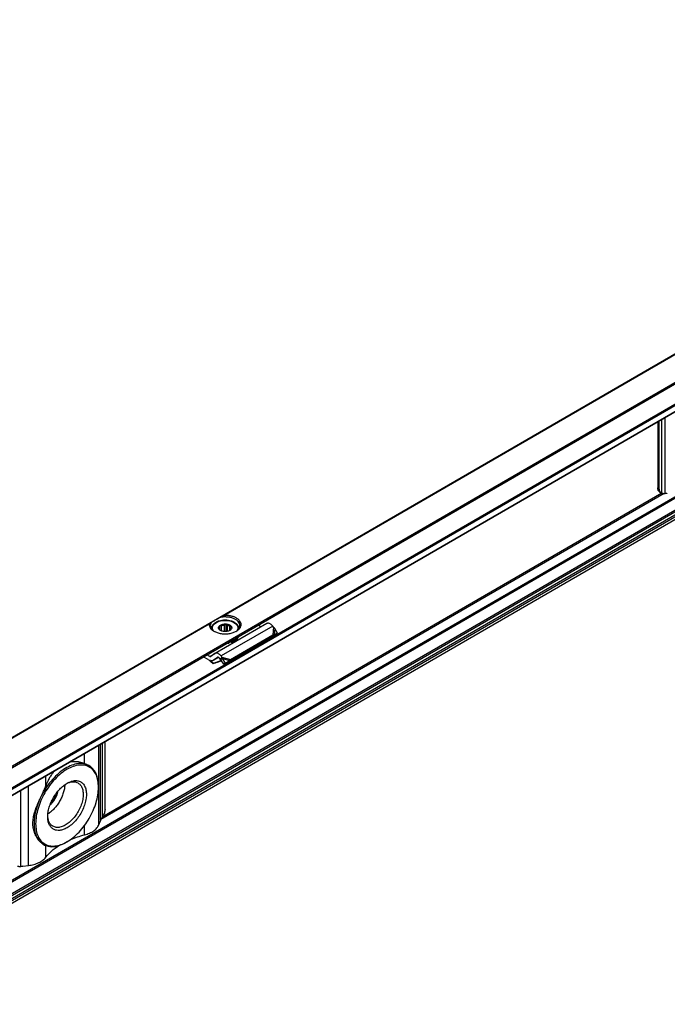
# Model space of a CAD drawing. Header units: millimetres. Extents: x -418 to 2750, y -1084 to 1393.
# Tile 67 of 74: x 1565 to 1707, y 974 to 1190. Entities that reach past the tile are written whole.
import ezdxf

# ---------------------------------------------------------------- set-up
doc = ezdxf.new("R2010")
doc.units = ezdxf.units.MM

# ---------------------------------------------------------------- blocks, each defined once
blk = doc.blocks.new('SOPORTE_SV2__32', base_point=(669.09, 483.45))
at = {"color": 7, "linetype": 'Continuous'}
for p, q in [((2185.87, 1392.76), (669.13, 514.91)), ((676.25, 512.46), (2190.96, 1389.13)), ((686.72, 512.44), (2182.25, 1378.01)), ((2183.35, 1354.95), (687.82, 489.38)), ((1705.35, 1101.99), (1705.35, 1087.47)), ((1705.69, 1087.28), (1705.69, 1102.19)), ((1705.76, 1086.56), (1706.1, 1086.37)), ((1607.42, 1056.6), (1607.42, 1056.53)), ((1619.54, 1057.69), (1608.23, 1051.14)), ((1609.23, 1056.31), (1609.23, 1056.94)), ((1609.28, 1056.26), (1609.28, 1057.27)), ((1609.62, 1056.06), (1609.62, 1057.23)), ((1610.28, 1055.93), (1610.28, 1057.39)), ((1610.62, 1055.93), (1610.62, 1057.58)), ((1610.91, 1055.97), (1610.91, 1057.34)), ((1611.47, 1056.18), (1611.47, 1057.08)), ((1611.71, 1056.53), (1611.71, 1056.74)), ((1613.42, 1056.6), (1613.42, 1056.53)), ((1618.36, 1057), (1617.69, 1057.34)), ((1621.05, 1056.86), (1620.85, 1057.12)), ((1621.92, 1055.61), (1621.31, 1056.63)), ((1611.22, 1049.31), (1620.54, 1054.7)), ((1611.59, 1049.8), (1620.9, 1055.19)), ((1620.57, 1054.75), (1620.54, 1054.7)), ((1620.68, 1054.9), (1620.57, 1054.75)), ((1620.67, 1054.86), (1621.33, 1055.21)), ((1620.9, 1055.19), (1620.68, 1054.9)), ((1620.83, 1054.98), (1620.78, 1054.94)), ((1621.19, 1055.22), (1620.83, 1054.98)), ((1621.19, 1055.22), (1621.92, 1055.61)), ((1621.92, 1055.61), (1621.33, 1055.21)), ((1611.32, 1053.6), (1611.32, 1053.43)), ((1611.78, 1053.7), (1611.78, 1053.54)), ((1606.68, 1049.82), (1605.62, 1050.35)), ((1607.05, 1050.45), (1606.38, 1050.79)), ((1608.18, 1051.11), (1607.29, 1050.45)), ((1608.96, 1050.26), (1607.78, 1049.57)), ((1608.72, 1050.26), (1607.82, 1049.6)), ((1609.73, 1050.31), (1609.51, 1050.02)), ((1609.73, 1050.31), (1609.53, 1050.57)), ((1607.82, 1048.98), (1607.77, 1048.86)), ((1609.67, 1049.48), (1609.02, 1049.27)), ((1609.07, 1049.39), (1609.04, 1049.32)), ((1609.07, 1049.39), (1609.62, 1049.56)), ((1609.37, 1049.83), (1609.17, 1050.08)), ((1609.51, 1050.02), (1609.37, 1049.83)), ((1609.64, 1049.84), (1609.51, 1049.74)), ((1610.15, 1048.74), (1609.51, 1049.74)), ((1609.84, 1049.99), (1609.64, 1049.84)), ((1610.49, 1048.99), (1609.84, 1049.99)), ((1610.15, 1048.74), (1611.07, 1049.31)), ((1610.49, 1048.99), (1610.15, 1048.74)), ((1610.49, 1048.99), (1611.41, 1049.56)), ((1611.41, 1049.56), (1611.07, 1049.31)), ((1611.37, 1049.51), (1611.22, 1049.31)), ((1611.59, 1049.8), (1611.37, 1049.51)), ((1584.06, 1016.89), (1584.06, 1031.8)), ((1580.57, 1026.51), (1580.53, 1026.53)), ((1582.63, 1021.74), (1582.63, 1021.94)), ((1582.71, 1013.52), (1582.99, 1014.24)), ((1570.55, 1009.2), (1570.51, 1009.22)), ((1575.71, 1009.78), (1575.53, 1009.68)), ((1566.02, 1004.42), (1567.26, 1004.58))]:
    blk.add_line(p, q, dxfattribs=at)
at = {"color": 3, "linetype": 'Continuous'}
for p, q in [((676.05, 512.73), (2190.96, 1389.52)), ((686.62, 514.08), (2182.15, 1379.65)), ((686.76, 513.83), (2182.29, 1379.41)), ((686.76, 512.53), (2182.29, 1378.1)), ((2182.15, 1359.27), (686.62, 493.69)), ((2182.29, 1359.02), (686.76, 493.45)), ((2182.29, 1356.42), (686.76, 490.85)), ((2182.5, 1356.16), (686.97, 490.58)), ((2183.38, 1354.98), (687.85, 489.41)), ((2183.6, 1356.14), (688.07, 490.57)), ((2183.8, 1355.82), (688.27, 490.24)), ((1609.84, 1059.37), (1748.45, 1139.59)), ((1610.14, 1059.47), (1748.35, 1139.47)), ((1706.25, 1086.3), (1706.25, 1102.51)), ((1706.98, 1086.24), (1706.98, 1102.94)), ((1705.35, 1087.47), (1705.69, 1087.28)), ((1706.75, 1086.25), (1583.17, 1014.72)), ((1706.27, 1086.3), (1583.47, 1015.22)), ((1468.42, 977.52), (1607.03, 1057.74)), ((1468.72, 977.62), (1606.93, 1057.62)), ((1620.85, 1057.12), (1609.53, 1050.57)), ((1621.05, 1056.86), (1620.9, 1055.19)), ((1621.31, 1056.63), (1621.19, 1055.22)), ((1607.05, 1050.45), (1608.18, 1051.11)), ((1608.96, 1050.26), (1607.82, 1049.6)), ((1608.72, 1050.26), (1608.75, 1050.28)), ((1609.73, 1050.31), (1611.59, 1049.8)), ((1609.04, 1049.32), (1609.02, 1049.27)), ((1609.55, 1049.67), (1609.07, 1049.39)), ((1609.84, 1049.99), (1611.41, 1049.56)), ((1582.71, 1013.52), (1582.71, 1031.01)), ((1583.1, 1014.54), (1583.1, 1031.24)), ((1583.5, 1015.26), (1583.5, 1031.47)), ((1579.56, 1026.97), (1579.56, 1029.19)), ((1571.07, 1022.06), (1571.07, 1024.27)), ((1567.26, 1004.58), (1567.26, 1022.07)), ((1565.56, 1004.39), (1565.56, 1021.08)), ((1579.56, 1011.32), (1579.56, 1013.35)), ((1571.07, 1006.4), (1571.07, 1008.96))]:
    blk.add_line(p, q, dxfattribs=at)
at = {"color": 7, "linetype": 'Continuous'}
for points, knots in [([(1705.76, 1086.56), (1705.7, 1086.61), (1705.57, 1086.7), (1705.44, 1086.92), (1705.36, 1087.18), (1705.36, 1087.37), (1705.35, 1087.47)], [0, 0, 0, 0, 0.227705, 0.471506, 0.742556, 1.04556, 1.04556, 1.04556, 1.04556]), ([(1706.1, 1086.37), (1706.04, 1086.41), (1705.91, 1086.51), (1705.78, 1086.72), (1705.7, 1086.99), (1705.69, 1087.18), (1705.69, 1087.28)], [0, 0, 0, 0, 0.227705, 0.471506, 0.742556, 1.04556, 1.04556, 1.04556, 1.04556]), ([(1706.25, 1086.3), (1706.22, 1086.31), (1706.17, 1086.33), (1706.12, 1086.35), (1706.1, 1086.37)], [0, 0, 0, 0, 0.0838297, 0.1668091, 0.1668091, 0.1668091, 0.1668091]), ([(1706.25, 1086.3), (1706.3, 1086.29), (1706.4, 1086.27), (1706.58, 1086.25), (1706.77, 1086.24), (1706.91, 1086.24), (1706.98, 1086.24)], [0, 0, 0, 0, 0.1502726, 0.3200426, 0.5180519, 0.7310186, 0.7310186, 0.7310186, 0.7310186]), ([(1707.44, 1086.27), (1707.36, 1086.26), (1707.21, 1086.24), (1707.05, 1086.24), (1706.98, 1086.24)], [0, 0, 0, 0, 0.2337301, 0.4640681, 0.4640681, 0.4640681, 0.4640681]), ([(1607.42, 1057.97), (1607.48, 1058), (1607.62, 1058.08), (1607.86, 1058.22), (1608.14, 1058.38), (1608.46, 1058.57), (1608.81, 1058.77), (1609.06, 1058.92), (1609.18, 1058.99)], [0, 0, 0, 0, 0.21784, 0.49188, 0.81738, 1.188711, 1.599453, 2.042502, 2.042502, 2.042502, 2.042502]), ([(1609.84, 1059.37), (1609.79, 1059.34), (1609.68, 1059.27), (1609.51, 1059.18), (1609.35, 1059.08), (1609.24, 1059.02), (1609.18, 1058.99)], [0, 0, 0, 0, 0.1946578, 0.3830345, 0.5739936, 0.7596897, 0.7596897, 0.7596897, 0.7596897]), ([(1613.67, 1057.25), (1613.65, 1057.41), (1613.61, 1057.74), (1613.29, 1058.17), (1612.82, 1058.55), (1612.22, 1058.84), (1611.51, 1059.04), (1610.74, 1059.14), (1609.95, 1059.14), (1609.44, 1059.04), (1609.18, 1058.99)], [0, 0, 0, 0, 0.466803, 0.982486, 1.574651, 2.247055, 2.986259, 3.768129, 4.562817, 5.338886, 5.338886, 5.338886, 5.338886]), ([(1610.14, 1059.47), (1610.12, 1059.47), (1610.1, 1059.47), (1610.06, 1059.46), (1610.02, 1059.45), (1609.97, 1059.43), (1609.91, 1059.41), (1609.86, 1059.38), (1609.84, 1059.37)], [0, 0, 0, 0, 0.0417273, 0.0795377, 0.1180287, 0.1588505, 0.2459384, 0.3164481, 0.3164481, 0.3164481, 0.3164481]), ([(1612.89, 1056.02), (1613.07, 1056.14), (1613.41, 1056.36), (1613.78, 1056.82), (1613.95, 1057.33), (1613.89, 1057.86), (1613.61, 1058.34), (1613.14, 1058.76), (1612.53, 1059.1), (1611.8, 1059.34), (1610.98, 1059.48), (1610.42, 1059.47), (1610.14, 1059.47)], [0, 0, 0, 0, 0.654342, 1.224137, 1.732643, 2.227964, 2.764666, 3.378442, 4.0789, 4.855555, 5.685062, 6.536808, 6.536808, 6.536808, 6.536808]), ([(1606.93, 1057.62), (1606.93, 1057.47), (1606.92, 1057.16), (1607.13, 1056.72), (1607.48, 1056.32), (1607.79, 1056.12), (1607.96, 1056.02)], [0, 0, 0, 0, 0.44015, 0.904989, 1.424584, 2.012291, 2.012291, 2.012291, 2.012291]), ([(1607.03, 1057.74), (1607.02, 1057.73), (1607, 1057.72), (1606.97, 1057.7), (1606.96, 1057.68), (1606.95, 1057.66), (1606.94, 1057.64), (1606.93, 1057.63), (1606.93, 1057.62)], [0, 0, 0, 0, 0.0367307, 0.0792474, 0.0995155, 0.1190366, 0.1390729, 0.1621368, 0.1621368, 0.1621368, 0.1621368]), ([(1607.42, 1057.97), (1607.38, 1057.95), (1607.31, 1057.91), (1607.21, 1057.85), (1607.12, 1057.79), (1607.06, 1057.76), (1607.03, 1057.74)], [0, 0, 0, 0, 0.1198903, 0.235563, 0.343626, 0.4474869, 0.4474869, 0.4474869, 0.4474869]), ([(1607.42, 1057.97), (1607.35, 1057.85), (1607.21, 1057.63), (1607.18, 1057.37), (1607.17, 1057.25)], [0, 0, 0, 0, 0.3959861, 0.7662165, 0.7662165, 0.7662165, 0.7662165]), ([(1607.17, 1057.25), (1607.18, 1057.13), (1607.21, 1056.88), (1607.39, 1056.54), (1607.67, 1056.22), (1607.92, 1056.05), (1608.05, 1055.97)], [0, 0, 0, 0, 0.35601, 0.735085, 1.153705, 1.619508, 1.619508, 1.619508, 1.619508]), ([(1613.42, 1056.6), (1613.42, 1056.64), (1613.42, 1056.74), (1613.39, 1056.88), (1613.34, 1057.02), (1613.25, 1057.22), (1613.08, 1057.47), (1612.83, 1057.7), (1612.59, 1057.87), (1612.4, 1057.98), (1612.23, 1058.05), (1612.1, 1058.11), (1611.95, 1058.17), (1611.63, 1058.28), (1611.12, 1058.39), (1610.42, 1058.43), (1609.72, 1058.39), (1609.18, 1058.27), (1608.76, 1058.12), (1608.49, 1058), (1608.24, 1057.86), (1608.04, 1057.72), (1607.88, 1057.58), (1607.75, 1057.44), (1607.64, 1057.3), (1607.56, 1057.15), (1607.5, 1057.02), (1607.45, 1056.87), (1607.43, 1056.73), (1607.42, 1056.64), (1607.42, 1056.6)], [0, 0, 0, 0, 0.140216, 0.282173, 0.440316, 0.580599, 0.937333, 1.328041, 1.595989, 1.832851, 1.986996, 2.13033, 2.284498, 2.459369, 3.139822, 3.844837, 4.549852, 5.230305, 5.518747, 5.856662, 6.13761, 6.361477, 6.586451, 6.770595, 6.955069, 7.109989, 7.270994, 7.408417, 7.560032, 7.690588, 7.690588, 7.690588, 7.690588]), ([(1609.4, 1056.16), (1609.33, 1056.21), (1609.18, 1056.3), (1609.03, 1056.49), (1608.96, 1056.7), (1608.98, 1056.91), (1609.09, 1057.11), (1609.21, 1057.22), (1609.27, 1057.27)], [0, 0, 0, 0, 0.266969, 0.499966, 0.707901, 0.909447, 1.126313, 1.37333, 1.37333, 1.37333, 1.37333]), ([(1609.12, 1056.64), (1609.13, 1056.69), (1609.14, 1056.8), (1609.2, 1056.89), (1609.23, 1056.94)], [0, 0, 0, 0, 0.1571311, 0.3264228, 0.3264228, 0.3264228, 0.3264228]), ([(1609.13, 1056.53), (1609.13, 1056.55), (1609.12, 1056.58), (1609.12, 1056.62), (1609.12, 1056.64)], [0, 0, 0, 0, 0.0541749, 0.1078159, 0.1078159, 0.1078159, 0.1078159]), ([(1609.23, 1056.94), (1609.24, 1056.97), (1609.24, 1057.02), (1609.26, 1057.1), (1609.27, 1057.18), (1609.28, 1057.24), (1609.28, 1057.27)], [0, 0, 0, 0, 0.0765587, 0.1596244, 0.2416197, 0.3297372, 0.3297372, 0.3297372, 0.3297372]), ([(1609.27, 1057.27), (1609.36, 1057.33), (1609.55, 1057.45), (1609.9, 1057.55), (1610.28, 1057.61), (1610.67, 1057.6), (1611.04, 1057.53), (1611.37, 1057.41), (1611.63, 1057.24), (1611.81, 1057.03), (1611.89, 1056.79), (1611.84, 1056.54), (1611.68, 1056.32), (1611.53, 1056.22), (1611.44, 1056.16)], [0, 0, 0, 0, 0.323162, 0.68559, 1.073338, 1.468156, 1.850703, 2.203563, 2.5146, 2.781313, 3.016137, 3.247277, 3.505123, 3.805981, 3.805981, 3.805981, 3.805981]), ([(1609.28, 1057.27), (1609.31, 1057.26), (1609.36, 1057.25), (1609.45, 1057.24), (1609.53, 1057.23), (1609.59, 1057.23), (1609.62, 1057.23)], [0, 0, 0, 0, 0.0854141, 0.1678268, 0.2551165, 0.3400891, 0.3400891, 0.3400891, 0.3400891]), ([(1609.62, 1057.23), (1609.72, 1057.27), (1609.93, 1057.35), (1610.16, 1057.37), (1610.28, 1057.39)], [0, 0, 0, 0, 0.3288441, 0.6820628, 0.6820628, 0.6820628, 0.6820628]), ([(1610.28, 1057.39), (1610.31, 1057.4), (1610.37, 1057.43), (1610.45, 1057.48), (1610.53, 1057.53), (1610.59, 1057.56), (1610.62, 1057.58)], [0, 0, 0, 0, 0.0951655, 0.1948316, 0.2905212, 0.3910209, 0.3910209, 0.3910209, 0.3910209]), ([(1610.62, 1057.58), (1610.64, 1057.56), (1610.69, 1057.52), (1610.76, 1057.45), (1610.83, 1057.39), (1610.88, 1057.35), (1610.91, 1057.34)], [0, 0, 0, 0, 0.0985006, 0.1917338, 0.2880791, 0.3793, 0.3793, 0.3793, 0.3793]), ([(1610.91, 1057.34), (1611.01, 1057.31), (1611.21, 1057.25), (1611.39, 1057.14), (1611.47, 1057.08)], [0, 0, 0, 0, 0.3295971, 0.6222375, 0.6222375, 0.6222375, 0.6222375]), ([(1611.47, 1057.08), (1611.49, 1057.08), (1611.54, 1057.07), (1611.61, 1057.07), (1611.69, 1057.07), (1611.73, 1057.07), (1611.76, 1057.07)], [0, 0, 0, 0, 0.0732353, 0.1477483, 0.2173539, 0.2890485, 0.2890485, 0.2890485, 0.2890485]), ([(1611.72, 1056.64), (1611.72, 1056.59), (1611.7, 1056.48), (1611.64, 1056.38), (1611.61, 1056.34)], [0, 0, 0, 0, 0.1571311, 0.3264228, 0.3264228, 0.3264228, 0.3264228]), ([(1611.76, 1057.07), (1611.75, 1057.04), (1611.75, 1056.99), (1611.73, 1056.9), (1611.72, 1056.82), (1611.71, 1056.77), (1611.71, 1056.74)], [0, 0, 0, 0, 0.0879914, 0.1698783, 0.2530704, 0.3297372, 0.3297372, 0.3297372, 0.3297372]), ([(1611.71, 1056.74), (1611.71, 1056.73), (1611.72, 1056.69), (1611.72, 1056.66), (1611.72, 1056.64)], [0, 0, 0, 0, 0.0541749, 0.1078159, 0.1078159, 0.1078159, 0.1078159]), ([(1612.8, 1055.97), (1612.92, 1056.05), (1613.17, 1056.22), (1613.45, 1056.54), (1613.64, 1056.88), (1613.66, 1057.13), (1613.67, 1057.25)], [0, 0, 0, 0, 0.465803, 0.884422, 1.263498, 1.619508, 1.619508, 1.619508, 1.619508]), ([(1620.85, 1057.12), (1620.78, 1057.2), (1620.64, 1057.36), (1620.41, 1057.55), (1620.18, 1057.68), (1619.95, 1057.76), (1619.73, 1057.77), (1619.6, 1057.71), (1619.54, 1057.69)], [0, 0, 0, 0, 0.318961, 0.616971, 0.88702, 1.126112, 1.337253, 1.531194, 1.531194, 1.531194, 1.531194]), ([(1621.31, 1056.63), (1621.29, 1056.65), (1621.25, 1056.69), (1621.18, 1056.75), (1621.12, 1056.81), (1621.07, 1056.84), (1621.05, 1056.86)], [0, 0, 0, 0, 0.0895884, 0.1740072, 0.264511, 0.3493827, 0.3493827, 0.3493827, 0.3493827]), ([(1607.96, 1056.02), (1608.19, 1055.9), (1608.69, 1055.66), (1609.53, 1055.47), (1610.42, 1055.4), (1611.31, 1055.47), (1612.15, 1055.66), (1612.65, 1055.9), (1612.89, 1056.02)], [0, 0, 0, 0, 0.790454, 1.654841, 2.55911, 3.463379, 4.327766, 5.11822, 5.11822, 5.11822, 5.11822]), ([(1609.09, 1056.44), (1609.09, 1056.44), (1609.1, 1056.46), (1609.11, 1056.48), (1609.12, 1056.5), (1609.13, 1056.52), (1609.13, 1056.53)], [0, 0, 0, 0, 0.020855, 0.0441775, 0.0727875, 0.1049394, 0.1049394, 0.1049394, 0.1049394]), ([(1609.37, 1056.19), (1609.35, 1056.21), (1609.3, 1056.25), (1609.23, 1056.31), (1609.16, 1056.37), (1609.11, 1056.42), (1609.09, 1056.44)], [0, 0, 0, 0, 0.0912877, 0.1877075, 0.2808739, 0.3793, 0.3793, 0.3793, 0.3793]), ([(1609.46, 1056.13), (1609.44, 1056.14), (1609.41, 1056.16), (1609.39, 1056.18), (1609.37, 1056.19)], [0, 0, 0, 0, 0.051152, 0.100932, 0.100932, 0.100932, 0.100932]), ([(1611.44, 1056.16), (1611.34, 1056.12), (1611.14, 1056.02), (1610.79, 1055.94), (1610.42, 1055.91), (1610.05, 1055.94), (1609.7, 1056.02), (1609.5, 1056.12), (1609.4, 1056.16)], [0, 0, 0, 0, 0.327474, 0.685577, 1.060203, 1.434829, 1.792932, 2.120405, 2.120405, 2.120405, 2.120405]), ([(1611.56, 1056.24), (1611.55, 1056.23), (1611.52, 1056.21), (1611.48, 1056.19), (1611.44, 1056.17), (1611.42, 1056.15), (1611.41, 1056.15)], [0, 0, 0, 0, 0.0560233, 0.110517, 0.1433848, 0.1757255, 0.1757255, 0.1757255, 0.1757255]), ([(1611.61, 1056.34), (1611.61, 1056.33), (1611.6, 1056.31), (1611.59, 1056.28), (1611.58, 1056.26), (1611.57, 1056.25), (1611.56, 1056.24)], [0, 0, 0, 0, 0.0321402, 0.0607412, 0.0840751, 0.1049394, 0.1049394, 0.1049394, 0.1049394]), ([(1613.22, 1054.75), (1613.13, 1054.64), (1612.95, 1054.41), (1612.56, 1054.14), (1612.09, 1053.91), (1611.74, 1053.82), (1611.56, 1053.77)], [0, 0, 0, 0, 0.419388, 0.890235, 1.411843, 1.976413, 1.976413, 1.976413, 1.976413]), ([(1611.78, 1053.54), (1611.99, 1053.61), (1612.37, 1053.74), (1612.86, 1054.05), (1613.23, 1054.41), (1613.34, 1054.71), (1613.39, 1054.85)], [0, 0, 0, 0, 0.641245, 1.215663, 1.718015, 2.160758, 2.160758, 2.160758, 2.160758]), ([(1611.78, 1053.7), (1611.96, 1053.76), (1612.3, 1053.88), (1612.75, 1054.14), (1613.11, 1054.44), (1613.25, 1054.69), (1613.32, 1054.81)], [0, 0, 0, 0, 0.56497, 1.079819, 1.539194, 1.947249, 1.947249, 1.947249, 1.947249]), ([(1620.78, 1054.94), (1620.76, 1054.93), (1620.72, 1054.9), (1620.67, 1054.85), (1620.62, 1054.81), (1620.59, 1054.77), (1620.57, 1054.75)], [0, 0, 0, 0, 0.0725893, 0.1438649, 0.2153267, 0.2850894, 0.2850894, 0.2850894, 0.2850894]), ([(1620.9, 1055.19), (1620.93, 1055.19), (1620.98, 1055.2), (1621.05, 1055.21), (1621.12, 1055.22), (1621.17, 1055.22), (1621.19, 1055.22)], [0, 0, 0, 0, 0.0787847, 0.1486466, 0.2222457, 0.2863987, 0.2863987, 0.2863987, 0.2863987]), ([(1610.83, 1053.37), (1610.91, 1053.38), (1611.08, 1053.39), (1611.24, 1053.42), (1611.32, 1053.43)], [0, 0, 0, 0, 0.2478533, 0.4926849, 0.4926849, 0.4926849, 0.4926849]), ([(1611.18, 1053.57), (1611.21, 1053.58), (1611.25, 1053.58), (1611.3, 1053.59), (1611.32, 1053.6)], [0, 0, 0, 0, 0.0692133, 0.138122, 0.138122, 0.138122, 0.138122]), ([(1611.31, 1053.64), (1611.31, 1053.63), (1611.31, 1053.62), (1611.32, 1053.6), (1611.32, 1053.6)], [0, 0, 0, 0, 0.02444959, 0.05025209, 0.05025209, 0.05025209, 0.05025209]), ([(1611.78, 1053.54), (1611.76, 1053.56), (1611.72, 1053.6), (1611.64, 1053.62), (1611.55, 1053.63), (1611.45, 1053.62), (1611.37, 1053.59), (1611.34, 1053.55), (1611.32, 1053.53)], [0, 0, 0, 0, 0.0735367, 0.1621451, 0.2593074, 0.3554137, 0.4412023, 0.5113348, 0.5113348, 0.5113348, 0.5113348]), ([(1611.56, 1053.77), (1611.55, 1053.76), (1611.53, 1053.76), (1611.51, 1053.76), (1611.5, 1053.75)], [0, 0, 0, 0, 0.03050122, 0.06108402, 0.06108402, 0.06108402, 0.06108402]), ([(1611.78, 1053.7), (1611.77, 1053.71), (1611.76, 1053.73), (1611.72, 1053.76), (1611.67, 1053.77), (1611.64, 1053.78), (1611.62, 1053.78)], [0, 0, 0, 0, 0.0384222, 0.0817, 0.1294604, 0.180702, 0.180702, 0.180702, 0.180702]), ([(1607.05, 1050.45), (1607.09, 1050.43), (1607.16, 1050.4), (1607.24, 1050.43), (1607.28, 1050.44)], [0, 0, 0, 0, 0.1279345, 0.2345827, 0.2345827, 0.2345827, 0.2345827]), ([(1607.28, 1050.44), (1607.28, 1050.44), (1607.28, 1050.44), (1607.29, 1050.45), (1607.29, 1050.45)], [0, 0, 0, 0, 0.00929629, 0.01861192, 0.01861192, 0.01861192, 0.01861192]), ([(1608.23, 1051.14), (1608.22, 1051.14), (1608.21, 1051.13), (1608.19, 1051.12), (1608.18, 1051.11)], [0, 0, 0, 0, 0.02788887, 0.05583578, 0.05583578, 0.05583578, 0.05583578]), ([(1609.53, 1050.57), (1609.46, 1050.65), (1609.33, 1050.81), (1609.1, 1051), (1608.87, 1051.13), (1608.64, 1051.21), (1608.42, 1051.22), (1608.29, 1051.17), (1608.23, 1051.14)], [0, 0, 0, 0, 0.318961, 0.616971, 0.88702, 1.126112, 1.337253, 1.531194, 1.531194, 1.531194, 1.531194]), ([(1608.73, 1050.27), (1608.73, 1050.27), (1608.72, 1050.27), (1608.72, 1050.27), (1608.72, 1050.26)], [0, 0, 0, 0, 0.00929629, 0.01861192, 0.01861192, 0.01861192, 0.01861192]), ([(1609.17, 1050.08), (1609.13, 1050.12), (1609.07, 1050.2), (1608.95, 1050.27), (1608.83, 1050.31), (1608.76, 1050.29), (1608.73, 1050.27)], [0, 0, 0, 0, 0.1568648, 0.2952629, 0.4107357, 0.5088861, 0.5088861, 0.5088861, 0.5088861]), ([(1609.84, 1049.99), (1609.83, 1050.02), (1609.82, 1050.07), (1609.79, 1050.15), (1609.77, 1050.23), (1609.74, 1050.29), (1609.73, 1050.31)], [0, 0, 0, 0, 0.0870644, 0.1713182, 0.2552988, 0.3377326, 0.3377326, 0.3377326, 0.3377326]), ([(1606.68, 1049.82), (1606.86, 1049.67), (1607.24, 1049.37), (1607.59, 1049.03), (1607.77, 1048.86)], [0, 0, 0, 0, 0.715526, 1.456391, 1.456391, 1.456391, 1.456391]), ([(1607.82, 1048.98), (1607.71, 1049.08), (1607.51, 1049.28), (1607.3, 1049.47), (1607.19, 1049.57)], [0, 0, 0, 0, 0.4316811, 0.8556339, 0.8556339, 0.8556339, 0.8556339]), ([(1607.78, 1049.57), (1607.73, 1049.55), (1607.65, 1049.51), (1607.5, 1049.5), (1607.35, 1049.51), (1607.25, 1049.55), (1607.19, 1049.57)], [0, 0, 0, 0, 0.1366038, 0.2796085, 0.4340577, 0.602995, 0.602995, 0.602995, 0.602995]), ([(1609.02, 1049.27), (1608.91, 1049.23), (1608.7, 1049.17), (1608.39, 1049.06), (1608.08, 1048.96), (1607.87, 1048.89), (1607.77, 1048.86)], [0, 0, 0, 0, 0.327853, 0.656243, 0.984704, 1.313673, 1.313673, 1.313673, 1.313673]), ([(1607.82, 1049.6), (1607.82, 1049.6), (1607.8, 1049.59), (1607.78, 1049.58), (1607.78, 1049.57)], [0, 0, 0, 0, 0.02794691, 0.05583578, 0.05583578, 0.05583578, 0.05583578]), ([(1607.82, 1048.98), (1607.92, 1049.02), (1608.13, 1049.08), (1608.44, 1049.19), (1608.76, 1049.29), (1608.97, 1049.35), (1609.07, 1049.39)], [0, 0, 0, 0, 0.329761, 0.658974, 0.988112, 1.316736, 1.316736, 1.316736, 1.316736]), ([(1609.51, 1049.74), (1609.5, 1049.75), (1609.47, 1049.76), (1609.44, 1049.78), (1609.4, 1049.8), (1609.38, 1049.82), (1609.37, 1049.83)], [0, 0, 0, 0, 0.0408745, 0.0819997, 0.1230501, 0.1643534, 0.1643534, 0.1643534, 0.1643534]), ([(1611.07, 1049.31), (1611.08, 1049.31), (1611.11, 1049.31), (1611.15, 1049.31), (1611.19, 1049.31), (1611.21, 1049.31), (1611.22, 1049.31)], [0, 0, 0, 0, 0.0384606, 0.076677, 0.1145063, 0.152093, 0.152093, 0.152093, 0.152093]), ([(1611.41, 1049.56), (1611.42, 1049.58), (1611.45, 1049.62), (1611.5, 1049.68), (1611.54, 1049.74), (1611.57, 1049.78), (1611.59, 1049.79)], [0, 0, 0, 0, 0.0782267, 0.1539657, 0.2272702, 0.2977257, 0.2977257, 0.2977257, 0.2977257]), ([(1611.59, 1049.79), (1611.59, 1049.79), (1611.59, 1049.8), (1611.59, 1049.8), (1611.59, 1049.8)], [0, 0, 0, 0, 0.001710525, 0.003419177, 0.003419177, 0.003419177, 0.003419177]), ([(1582.63, 1021.74), (1582.61, 1022.23), (1582.57, 1023.17), (1582.17, 1024.46), (1581.54, 1025.5), (1580.65, 1026.25), (1579.55, 1026.64), (1578.32, 1026.67), (1577.02, 1026.35), (1575.67, 1025.71), (1574.33, 1024.77), (1573.05, 1023.57), (1571.87, 1022.15), (1570.83, 1020.57), (1569.98, 1018.88), (1569.35, 1017.15), (1568.93, 1015.44), (1568.87, 1014.3), (1568.84, 1013.76)], [0, 0, 0, 0, 1.480431, 2.804381, 3.995055, 5.107386, 6.220508, 7.413285, 8.740065, 10.223482, 11.859406, 13.624365, 15.481842, 17.387266, 19.292229, 21.148356, 22.911188, 24.544405, 24.544405, 24.544405, 24.544405]), ([(1580.57, 1026.51), (1580.2, 1026.67), (1579.44, 1027.01), (1578.11, 1026.99), (1576.71, 1026.62), (1575.27, 1025.89), (1573.85, 1024.84), (1572.51, 1023.5), (1571.27, 1021.94), (1570.6, 1020.77), (1570.26, 1020.18)], [0, 0, 0, 0, 1.188653, 2.468107, 3.899292, 5.505218, 7.277699, 9.186534, 11.187082, 13.226255, 13.226255, 13.226255, 13.226255]), ([(1579.56, 1026.97), (1579.38, 1027.03), (1579.03, 1027.15), (1578.49, 1027.28), (1577.93, 1027.36), (1577.43, 1027.38), (1576.98, 1027.37), (1576.62, 1027.33), (1576.38, 1027.29), (1576.25, 1027.27), (1576.24, 1027.26), (1576.23, 1027.26)], [0, 0, 0, 0, 0.558977, 1.11801, 1.674217, 2.231324, 2.637165, 3.007321, 3.340777, 3.362922, 3.385077, 3.385077, 3.385077, 3.385077]), ([(1579.56, 1026.97), (1579.65, 1026.94), (1579.82, 1026.87), (1580.07, 1026.76), (1580.31, 1026.65), (1580.46, 1026.57), (1580.53, 1026.53)], [0, 0, 0, 0, 0.283447, 0.558742, 0.817664, 1.069222, 1.069222, 1.069222, 1.069222]), ([(1580.86, 1026.32), (1580.82, 1026.35), (1580.72, 1026.42), (1580.62, 1026.48), (1580.57, 1026.51)], [0, 0, 0, 0, 0.1747046, 0.3490898, 0.3490898, 0.3490898, 0.3490898]), ([(1573.02, 1025.41), (1573.02, 1025.4), (1573.01, 1025.39), (1572.85, 1025.22), (1572.58, 1024.9), (1572.26, 1024.45), (1572, 1024.05), (1571.79, 1023.67), (1571.55, 1023.21), (1571.3, 1022.67), (1571.14, 1022.26), (1571.07, 1022.06)], [0, 0, 0, 0, 0.024129, 0.04835, 0.68469, 1.286767, 1.694428, 2.123746, 2.575962, 3.249046, 3.905497, 3.905497, 3.905497, 3.905497]), ([(1580.86, 1026.32), (1580.93, 1026.26), (1581.06, 1026.15), (1581.24, 1025.97), (1581.41, 1025.8), (1581.52, 1025.68), (1581.57, 1025.62)], [0, 0, 0, 0, 0.2591166, 0.5123818, 0.7548335, 0.9924199, 0.9924199, 0.9924199, 0.9924199]), ([(1582.63, 1021.94), (1582.62, 1022.31), (1582.6, 1023.01), (1582.39, 1024), (1582.07, 1024.89), (1581.74, 1025.38), (1581.57, 1025.62)], [0, 0, 0, 0, 1.089484, 2.097976, 3.029125, 3.894212, 3.894212, 3.894212, 3.894212]), ([(1570.26, 1020.18), (1570.33, 1020.34), (1570.48, 1020.65), (1570.69, 1021.12), (1570.89, 1021.58), (1571.01, 1021.9), (1571.07, 1022.06)], [0, 0, 0, 0, 0.519779, 1.03101, 1.543522, 2.042905, 2.042905, 2.042905, 2.042905]), ([(1571.5, 1015.29), (1571.51, 1015.63), (1571.55, 1016.33), (1571.81, 1017.38), (1572.2, 1018.45), (1572.72, 1019.49), (1573.36, 1020.47), (1574.1, 1021.34), (1574.88, 1022.09), (1575.47, 1022.47), (1575.75, 1022.65)], [0, 0, 0, 0, 1.007521, 2.095135, 3.24031, 4.415474, 5.590637, 6.735812, 7.823426, 8.830947, 8.830947, 8.830947, 8.830947]), ([(1575.24, 1022.32), (1575.21, 1022.03), (1575.16, 1021.42), (1574.92, 1020.5), (1574.57, 1019.59), (1574.11, 1018.69), (1573.57, 1017.85), (1572.94, 1017.09), (1572.27, 1016.42), (1571.77, 1016.07), (1571.53, 1015.91)], [0, 0, 0, 0, 0.883325, 1.828477, 2.817611, 3.829543, 4.841474, 5.830609, 6.77576, 7.659085, 7.659085, 7.659085, 7.659085]), ([(1575.57, 1022.54), (1575.81, 1022.65), (1576.25, 1022.86), (1576.94, 1022.99), (1577.59, 1022.97), (1577.96, 1022.8), (1578.14, 1022.71)], [0, 0, 0, 0, 0.769155, 1.461007, 2.088437, 2.678436, 2.678436, 2.678436, 2.678436]), ([(1575.75, 1022.65), (1576.06, 1022.81), (1576.64, 1023.1), (1577.56, 1023.27), (1578.4, 1023.16), (1579.11, 1022.74), (1579.62, 1022.07), (1579.92, 1021.19), (1580.02, 1020.15), (1579.9, 1019.01), (1579.58, 1017.8), (1579.07, 1016.59), (1578.41, 1015.44), (1577.61, 1014.4), (1576.73, 1013.51), (1576.06, 1013.07), (1575.74, 1012.86)], [0, 0, 0, 0, 1.031569, 1.939191, 2.750204, 3.524049, 4.335656, 5.244234, 6.276854, 7.431623, 8.686326, 10.005829, 11.347826, 12.667695, 13.92309, 15.078797, 15.078797, 15.078797, 15.078797]), ([(1578.14, 1022.71), (1578.31, 1022.59), (1578.66, 1022.33), (1579.01, 1021.73), (1579.24, 1021.01), (1579.26, 1020.48), (1579.27, 1020.2)], [0, 0, 0, 0, 0.626188, 1.296642, 2.04203, 2.875289, 2.875289, 2.875289, 2.875289]), ([(1569.55, 1018.66), (1569.61, 1018.79), (1569.73, 1019.04), (1569.91, 1019.41), (1570.09, 1019.79), (1570.2, 1020.05), (1570.26, 1020.18)], [0, 0, 0, 0, 0.41371, 0.833461, 1.251311, 1.67277, 1.67277, 1.67277, 1.67277]), ([(1571.98, 1017.85), (1572.12, 1017.98), (1572.41, 1018.26), (1572.79, 1018.73), (1573.14, 1019.26), (1573.42, 1019.81), (1573.64, 1020.38), (1573.74, 1020.77), (1573.78, 1020.96)], [0, 0, 0, 0, 0.58827, 1.201661, 1.828033, 2.454405, 3.067796, 3.656067, 3.656067, 3.656067, 3.656067]), ([(1572.16, 1018.31), (1572.31, 1018.47), (1572.6, 1018.8), (1572.95, 1019.36), (1573.26, 1019.95), (1573.4, 1020.36), (1573.47, 1020.57)], [0, 0, 0, 0, 0.648659, 1.314288, 1.979918, 2.628576, 2.628576, 2.628576, 2.628576]), ([(1579.27, 1020.2), (1579.25, 1019.83), (1579.2, 1019.06), (1578.87, 1017.89), (1578.36, 1016.73), (1577.7, 1015.64), (1576.91, 1014.67), (1576.04, 1013.87), (1575.13, 1013.29), (1574.23, 1012.96), (1573.36, 1012.89), (1572.86, 1013.09), (1572.63, 1013.19)], [0, 0, 0, 0, 1.115347, 2.330673, 3.60782, 4.901116, 6.163054, 7.349737, 8.426782, 9.376579, 10.20771, 10.964124, 10.964124, 10.964124, 10.964124]), ([(1575.71, 1009.78), (1576.17, 1010.08), (1577.13, 1010.7), (1578.41, 1011.91), (1579.59, 1013.33), (1580.63, 1014.92), (1581.49, 1016.61), (1582.13, 1018.34), (1582.55, 1020.06), (1582.6, 1021.19), (1582.63, 1021.74)], [0, 0, 0, 0, 1.637222, 3.404594, 5.265504, 7.175144, 9.084785, 10.945695, 12.713067, 14.350289, 14.350289, 14.350289, 14.350289]), ([(1569.55, 1010.08), (1569.5, 1010.13), (1569.41, 1010.25), (1569.28, 1010.44), (1569.15, 1010.64), (1569.02, 1010.85), (1568.9, 1011.08), (1568.79, 1011.3), (1568.69, 1011.53), (1568.6, 1011.77), (1568.52, 1012.02), (1568.45, 1012.28), (1568.38, 1012.54), (1568.31, 1012.9), (1568.25, 1013.36), (1568.23, 1013.92), (1568.26, 1014.48), (1568.33, 1015.07), (1568.44, 1015.65), (1568.6, 1016.25), (1568.8, 1016.85), (1569.02, 1017.45), (1569.28, 1018.06), (1569.46, 1018.46), (1569.55, 1018.66)], [0, 0, 0, 0, 0.213113, 0.457738, 0.683188, 0.937, 1.199621, 1.435208, 1.688346, 1.948773, 2.205499, 2.474504, 2.753052, 3.012115, 3.591519, 4.120626, 4.706104, 5.27765, 5.882554, 6.490807, 7.125079, 7.766525, 8.430124, 9.097174, 9.097174, 9.097174, 9.097174]), ([(1569.55, 1018.66), (1569.34, 1018.11), (1568.93, 1017.02), (1568.58, 1015.37), (1568.45, 1013.8), (1568.56, 1012.37), (1568.89, 1011.1), (1569.34, 1010.41), (1569.55, 1010.08)], [0, 0, 0, 0, 1.781311, 3.473465, 5.046169, 6.479962, 7.771043, 8.936929, 8.936929, 8.936929, 8.936929]), ([(1584.06, 1016.89), (1584.05, 1016.75), (1584.04, 1016.48), (1583.92, 1016.06), (1583.74, 1015.64), (1583.58, 1015.39), (1583.5, 1015.26)], [0, 0, 0, 0, 0.398418, 0.832175, 1.288173, 1.750693, 1.750693, 1.750693, 1.750693]), ([(1568.84, 1013.76), (1568.87, 1013.27), (1568.91, 1012.33), (1569.3, 1011.04), (1569.93, 1010), (1570.82, 1009.25), (1571.91, 1008.86), (1573.13, 1008.83), (1574.44, 1009.13), (1575.27, 1009.56), (1575.71, 1009.78)], [0, 0, 0, 0, 1.477141, 2.798511, 3.987042, 5.097103, 6.207163, 7.395695, 8.717064, 10.194205, 10.194205, 10.194205, 10.194205]), ([(1572.63, 1013.19), (1572.47, 1013.31), (1572.13, 1013.55), (1571.79, 1014.1), (1571.56, 1014.76), (1571.52, 1015.25), (1571.5, 1015.5)], [0, 0, 0, 0, 0.589999, 1.21743, 1.909281, 2.678436, 2.678436, 2.678436, 2.678436]), ([(1575.74, 1012.86), (1575.47, 1012.72), (1574.95, 1012.45), (1574.15, 1012.26), (1573.39, 1012.28), (1572.72, 1012.52), (1572.17, 1012.98), (1571.78, 1013.62), (1571.54, 1014.41), (1571.51, 1014.99), (1571.5, 1015.29)], [0, 0, 0, 0, 0.912872, 1.729352, 2.463369, 3.148367, 3.832879, 4.565601, 5.380339, 6.291374, 6.291374, 6.291374, 6.291374]), ([(1579.56, 1011.32), (1579.93, 1011.43), (1580.65, 1011.64), (1581.57, 1012.16), (1582.3, 1012.76), (1582.58, 1013.28), (1582.71, 1013.52)], [0, 0, 0, 0, 1.163911, 2.219114, 3.150389, 3.968074, 3.968074, 3.968074, 3.968074]), ([(1583.1, 1014.54), (1583.08, 1014.49), (1583.05, 1014.39), (1583.01, 1014.29), (1582.99, 1014.24)], [0, 0, 0, 0, 0.1667393, 0.3192904, 0.3192904, 0.3192904, 0.3192904]), ([(1583.1, 1014.54), (1583.12, 1014.6), (1583.16, 1014.72), (1583.26, 1014.89), (1583.37, 1015.07), (1583.45, 1015.19), (1583.5, 1015.26)], [0, 0, 0, 0, 0.1795326, 0.3788933, 0.5940942, 0.8214453, 0.8214453, 0.8214453, 0.8214453]), ([(1576.55, 1010.32), (1577.03, 1010.51), (1578.02, 1010.9), (1579.04, 1011.18), (1579.56, 1011.32)], [0, 0, 0, 0, 1.558601, 3.174184, 3.174184, 3.174184, 3.174184]), ([(1570.26, 1009.39), (1570.2, 1009.44), (1570.09, 1009.55), (1569.91, 1009.71), (1569.73, 1009.89), (1569.61, 1010.02), (1569.55, 1010.08)], [0, 0, 0, 0, 0.2310341, 0.4757294, 0.7261986, 0.9918478, 0.9918478, 0.9918478, 0.9918478]), ([(1570.51, 1009.22), (1570.49, 1009.23), (1570.45, 1009.26), (1570.39, 1009.3), (1570.32, 1009.34), (1570.28, 1009.37), (1570.26, 1009.39)], [0, 0, 0, 0, 0.0731369, 0.148623, 0.2258186, 0.3052362, 0.3052362, 0.3052362, 0.3052362]), ([(1570.26, 1009.39), (1570.31, 1009.35), (1570.4, 1009.29), (1570.5, 1009.23), (1570.55, 1009.2)], [0, 0, 0, 0, 0.1747069, 0.3490944, 0.3490944, 0.3490944, 0.3490944]), ([(1570.55, 1009.2), (1570.9, 1009.04), (1571.63, 1008.71), (1572.89, 1008.7), (1574.23, 1009.01), (1575.08, 1009.45), (1575.53, 1009.68)], [0, 0, 0, 0, 1.138524, 2.35753, 3.712781, 5.227798, 5.227798, 5.227798, 5.227798]), ([(1571.07, 1006.4), (1571.47, 1006.87), (1572.32, 1007.86), (1573.39, 1008.6), (1573.95, 1008.98)], [0, 0, 0, 0, 1.853687, 3.88452, 3.88452, 3.88452, 3.88452]), ([(1567.26, 1004.58), (1567.66, 1004.65), (1568.44, 1004.78), (1569.51, 1005.19), (1570.42, 1005.7), (1570.86, 1006.18), (1571.07, 1006.4)], [0, 0, 0, 0, 1.229604, 2.37558, 3.408576, 4.317336, 4.317336, 4.317336, 4.317336]), ([(1564.83, 1004.45), (1564.88, 1004.44), (1564.98, 1004.42), (1565.15, 1004.4), (1565.35, 1004.39), (1565.49, 1004.39), (1565.56, 1004.39)], [0, 0, 0, 0, 0.1502726, 0.3200426, 0.5180519, 0.7310186, 0.7310186, 0.7310186, 0.7310186]), ([(1566.02, 1004.42), (1565.94, 1004.41), (1565.79, 1004.39), (1565.63, 1004.39), (1565.56, 1004.39)], [0, 0, 0, 0, 0.2337301, 0.4640681, 0.4640681, 0.4640681, 0.4640681])]:
    blk.add_open_spline(points, degree=3, knots=knots, dxfattribs=at)
at = {"color": 3, "linetype": 'Continuous'}
for points, knots in [([(1607.42, 1056.52), (1607.42, 1056.53), (1607.42, 1056.56), (1607.42, 1056.58), (1607.42, 1056.6)], [0, 0, 0, 0, 0.037525, 0.07501535, 0.07501535, 0.07501535, 0.07501535]), ([(1607.89, 1056.07), (1607.8, 1056.2), (1607.64, 1056.43), (1607.6, 1056.87), (1607.74, 1057.29), (1608.06, 1057.66), (1608.52, 1057.97), (1609.09, 1058.2), (1609.73, 1058.35), (1610.42, 1058.4), (1611.11, 1058.35), (1611.76, 1058.2), (1612.33, 1057.97), (1612.78, 1057.66), (1613.1, 1057.29), (1613.25, 1056.87), (1613.2, 1056.43), (1613.04, 1056.2), (1612.96, 1056.07)], [0, 0, 0, 0, 0.442276, 0.849638, 1.269579, 1.743138, 2.288883, 2.904447, 3.573387, 4.270945, 4.968504, 5.637444, 6.253008, 6.798753, 7.272312, 7.692253, 8.099614, 8.541891, 8.541891, 8.541891, 8.541891]), ([(1613.42, 1056.6), (1613.42, 1056.58), (1613.42, 1056.56), (1613.42, 1056.53), (1613.42, 1056.52)], [0, 0, 0, 0, 0.03749035, 0.07501535, 0.07501535, 0.07501535, 0.07501535])]:
    blk.add_open_spline(points, degree=3, knots=knots, dxfattribs=at)
blk = doc.blocks.new('Iso1', base_point=(735.25, 534.31))
blk.add_blockref('SOPORTE_SV2__32', (669.09, 483.45))

msp = doc.modelspace()

# ---------------------------------------------------------------- block references
msp.add_blockref('Iso1', (735.25, 534.31))

doc.saveas('drawing.dxf')
